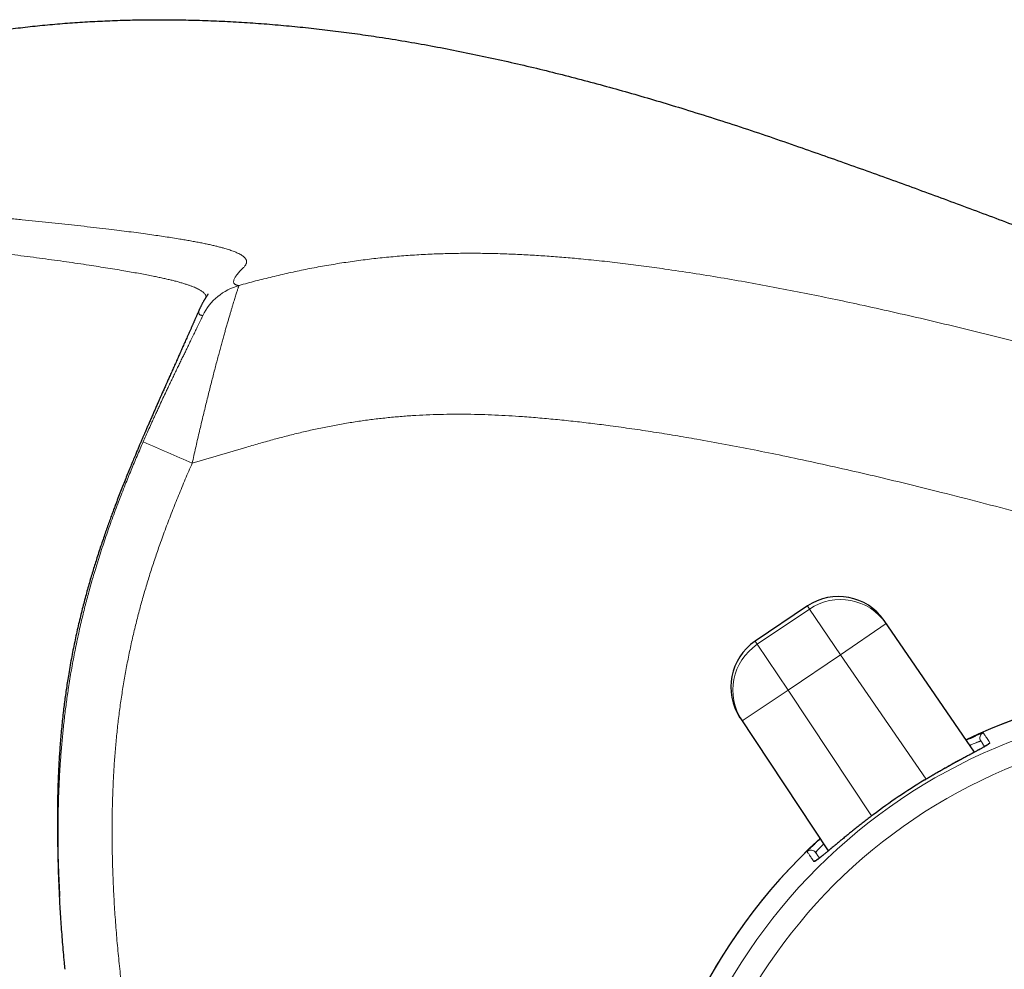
# Model space of a CAD drawing. Header units: millimetres. Extents: x 8 to 969, y 12 to 489.
# Tile 5 of 56: x 211 to 247, y 455 to 489. Entities that reach past the tile are written whole.
import ezdxf

# ---------------------------------------------------------------- set-up
doc = ezdxf.new("R2010")
doc.units = ezdxf.units.MM

msp = doc.modelspace()

# ---------------------------------------------------------------- linework, layer by layer
at = {"color": 7, "linetype": 'Continuous', "lineweight": 30}
for p, q in [((239.465, 467.963), (237.577, 466.688)), ((245.504, 462.683), (242.231, 467.439)), ((237.029, 463.926), (240.217, 459.113)), ((241.843, 460.419), (241.843, 460.419))]:
    msp.add_line(p, q, dxfattribs=at)
at = {"color": 252, "linetype": 'Continuous', "lineweight": 0}
for p, q in [((239.465, 467.962), (237.577, 466.688)), ((237.652, 466.577), (239.539, 467.852)), ((239.465, 467.962), (239.465, 467.963)), ((239.539, 467.852), (239.465, 467.962)), ((240.658, 466.195), (239.539, 467.852)), ((240.658, 466.195), (242.306, 467.328)), ((242.231, 467.439), (242.306, 467.328)), ((242.306, 467.328), (245.502, 462.682)), ((237.577, 466.688), (237.652, 466.577)), ((237.577, 466.688), (237.577, 466.688)), ((238.771, 464.92), (237.652, 466.577)), ((240.658, 466.195), (238.771, 464.92)), ((243.75, 461.701), (240.658, 466.195)), ((238.771, 464.92), (237.103, 463.815)), ((238.771, 464.92), (241.783, 460.373)), ((237.103, 463.815), (237.029, 463.926)), ((240.218, 459.114), (237.103, 463.815)), ((243.685, 461.662), (243.685, 461.663))]:
    msp.add_line(p, q, dxfattribs=at)
for radius in [20.245, 19.388]:
    msp.add_circle((254.145, 444.185), radius, dxfattribs=at)
for centre, radius, start, end in [((219.502, 477.522), 2.1, 105.538, 153.3804), ((112.366, 235.226), 259.987, 66.2093, 66.63498), ((240.584, 466.305), 2, 34.5288, 124.0288), ((240.658, 466.195), 2, 34.5288, 124.0288), ((238.696, 465.03), 2, 124.0266, 213.5266), ((238.771, 464.92), 2, 124.0266, 213.5266), ((254.145, 444.185), 20.95, 304.0277, 115.2847), ((245.894, 463.195), 0.2, 113.4614, 214.0255), ((246.137, 462.836), 0.2, 113.2591, 145.7096), ((254.145, 444.185), 20.369, 120.9013, 127.1541), ((254.145, 444.185), 20.95, 132.7708, 304.0277), ((239.596, 458.942), 0.2, 34.0299, 134.594), ((239.838, 458.583), 0.2, 102.34, 134.7964)]:
    msp.add_arc(centre, radius, start, end, dxfattribs=at)
at = {"color": 7, "linetype": 'Continuous', "lineweight": 30}
for centre, radius, start, end in [((240.584, 466.305), 2, 34.5278, 124.0277), ((238.696, 465.03), 2, 124.0277, 213.5277), ((254.145, 444.185), 20.95, 34.0277, 115.2847), ((254.145, 444.185), 20.369, 120.9013, 127.1541), ((254.145, 444.185), 20.95, 132.7708, 34.0277)]:
    msp.add_arc(centre, radius, start, end, dxfattribs=at)
for points, knots in [([(195.664, 483.657), (195.857, 483.77), (196.243, 483.995), (196.826, 484.32), (197.412, 484.636), (198.002, 484.941), (198.593, 485.233), (199.184, 485.515), (199.776, 485.784), (200.373, 486.044), (200.98, 486.296), (201.597, 486.54), (202.222, 486.775), (202.853, 486.999), (203.487, 487.213), (204.125, 487.414), (204.765, 487.605), (205.424, 487.789), (206.105, 487.965), (206.806, 488.133), (207.512, 488.288), (208.222, 488.43), (208.93, 488.558), (209.635, 488.672), (210.337, 488.773), (211.04, 488.862), (211.749, 488.939), (212.465, 489.005), (213.187, 489.058), (213.911, 489.099), (214.636, 489.128), (215.36, 489.145), (216.084, 489.151), (216.835, 489.145), (217.615, 489.126), (218.423, 489.093), (219.232, 489.047), (220.04, 488.987), (220.842, 488.916), (221.637, 488.834), (222.425, 488.74), (223.212, 488.636), (224.048, 488.514), (224.934, 488.371), (225.866, 488.207), (226.795, 488.029), (227.721, 487.838), (228.644, 487.636), (229.566, 487.421), (230.486, 487.195), (231.403, 486.958), (232.316, 486.711), (233.225, 486.455), (234.132, 486.189), (235.091, 485.898), (236.102, 485.58), (237.164, 485.234), (238.22, 484.879), (239.544, 484.419), (241.14, 483.857), (243.007, 483.184), (244.871, 482.499), (246.731, 481.802), (248.586, 481.096), (250.436, 480.38), (252.153, 479.706), (253.737, 479.077), (255.188, 478.494), (256.636, 477.906), (258.078, 477.316), (259.514, 476.723), (260.943, 476.128), (262.561, 475.448), (264.372, 474.681), (266.378, 473.824), (268.386, 472.957), (270.397, 472.083), (272.033, 471.367), (273.294, 470.812), (274.178, 470.422), (275.057, 470.033), (275.928, 469.647), (276.692, 469.308), (277.351, 469.015), (277.907, 468.767), (278.463, 468.519), (279.022, 468.27), (279.586, 468.017), (279.965, 467.848), (280.156, 467.763)], [0, 0, 0, 0, 0.007508, 0.014983, 0.022431, 0.02986, 0.037275, 0.044552, 0.051829, 0.059114, 0.066418, 0.073889, 0.081373, 0.088863, 0.096352, 0.103835, 0.111308, 0.118767, 0.126823, 0.134897, 0.142987, 0.151087, 0.15919, 0.167141, 0.175077, 0.183, 0.190918, 0.199014, 0.207124, 0.215241, 0.223358, 0.231467, 0.23956, 0.247646, 0.256686, 0.265744, 0.274812, 0.283881, 0.292945, 0.301833, 0.310703, 0.319585, 0.328483, 0.339085, 0.349688, 0.360278, 0.370843, 0.381412, 0.392007, 0.402614, 0.413219, 0.423808, 0.434365, 0.444923, 0.455513, 0.468015, 0.480516, 0.492991, 0.505424, 0.527583, 0.549792, 0.572026, 0.594261, 0.61647, 0.638645, 0.660872, 0.678373, 0.695881, 0.713373, 0.730824, 0.748211, 0.765509, 0.7828, 0.807118, 0.831535, 0.856023, 0.880561, 0.905144, 0.915984, 0.926805, 0.937572, 0.94825, 0.958802, 0.965636, 0.97244, 0.979243, 0.986077, 0.992982, 1, 1, 1, 1]), ([(215.313, 431.085), (215.044, 431.294), (214.505, 431.713), (213.705, 432.354), (212.915, 433.005), (212.135, 433.665), (211.364, 434.336), (210.617, 435.006), (209.892, 435.673), (209.191, 436.337), (208.501, 437.009), (207.822, 437.69), (207.151, 438.38), (206.489, 439.082), (205.837, 439.794), (205.194, 440.516), (204.561, 441.246), (203.945, 441.979), (203.342, 442.716), (202.753, 443.457), (202.174, 444.208), (201.632, 444.932), (201.127, 445.626), (200.658, 446.288), (200.199, 446.954), (199.748, 447.628), (199.305, 448.308), (198.87, 448.996), (198.458, 449.67), (198.067, 450.329), (197.696, 450.973), (197.335, 451.622), (196.982, 452.277), (196.639, 452.937), (196.31, 453.594), (195.996, 454.244), (195.697, 454.888), (195.409, 455.536), (195.131, 456.189), (194.863, 456.846), (194.607, 457.509), (194.362, 458.177), (194.137, 458.826), (193.932, 459.456), (193.745, 460.065), (193.569, 460.678), (193.404, 461.293), (193.251, 461.912), (193.11, 462.534), (192.989, 463.126), (192.886, 463.686), (192.799, 464.214), (192.721, 464.742), (192.654, 465.27), (192.598, 465.797), (192.553, 466.311), (192.519, 466.812), (192.495, 467.305), (192.48, 467.801), (192.474, 468.303), (192.478, 468.851), (192.494, 469.443), (192.525, 470.081), (192.568, 470.718), (192.623, 471.353), (192.689, 471.987), (192.766, 472.619), (192.85, 473.236), (192.938, 473.834), (193.03, 474.411), (193.129, 474.989), (193.233, 475.57), (193.334, 476.108), (193.43, 476.6), (193.519, 477.049), (193.611, 477.499), (193.706, 477.954), (193.798, 478.387), (193.886, 478.794), (193.969, 479.171), (194.051, 479.541), (194.131, 479.902), (194.212, 480.258), (194.286, 480.585), (194.355, 480.888), (194.419, 481.166), (194.484, 481.447), (194.55, 481.733), (194.618, 482.027), (194.664, 482.225), (194.688, 482.326)], [0, 0, 0, 0, 0.017264, 0.034572, 0.051865, 0.069088, 0.086293, 0.103574, 0.11989, 0.136183, 0.152417, 0.168623, 0.184868, 0.201146, 0.21745, 0.233771, 0.250067, 0.266325, 0.282267, 0.298227, 0.314238, 0.330296, 0.344, 0.357668, 0.371323, 0.384989, 0.39869, 0.412437, 0.426153, 0.438694, 0.451221, 0.463746, 0.476287, 0.488855, 0.501447, 0.51344, 0.525414, 0.537378, 0.549341, 0.561313, 0.573304, 0.585312, 0.597311, 0.608077, 0.618836, 0.629588, 0.640337, 0.65108, 0.66183, 0.672631, 0.681649, 0.690676, 0.699694, 0.708683, 0.717624, 0.7265, 0.734794, 0.743048, 0.75145, 0.759949, 0.768458, 0.779188, 0.789927, 0.800741, 0.811525, 0.822204, 0.832967, 0.843793, 0.853716, 0.863526, 0.873411, 0.883386, 0.893359, 0.901126, 0.908782, 0.916518, 0.924389, 0.932319, 0.938915, 0.945444, 0.951854, 0.958088, 0.9642, 0.970297, 0.975087, 0.979899, 0.98476, 0.9897, 0.994762, 1, 1, 1, 1]), ([(217.82, 479.233), (217.82, 479.234), (217.82, 479.234), (217.818, 479.233), (217.815, 479.23), (217.812, 479.225), (217.807, 479.219), (217.801, 479.211), (217.795, 479.201), (217.787, 479.19), (217.778, 479.177), (217.769, 479.162), (217.758, 479.145), (217.746, 479.127), (217.733, 479.107), (217.72, 479.086), (217.706, 479.063), (217.692, 479.04), (217.677, 479.014), (217.662, 478.988), (217.646, 478.961), (217.63, 478.932), (217.613, 478.901), (217.596, 478.869), (217.579, 478.836), (217.562, 478.801), (217.544, 478.765), (217.528, 478.729), (217.517, 478.706), (217.512, 478.694)], [0, 0, 0, 0, 0.0227345, 0.0551948, 0.0930017, 0.1295271, 0.1647316, 0.1986188, 0.2311928, 0.2619113, 0.2913723, 0.319581, 0.3465466, 0.374419, 0.4040954, 0.4355757, 0.46886, 0.5039479, 0.5401648, 0.5781212, 0.6178173, 0.6592528, 0.7033269, 0.7492119, 0.7969075, 0.8464136, 0.89773, 0.9508564, 1, 1, 1, 1]), ([(217.511, 478.693), (217.508, 478.686), (217.498, 478.664), (217.484, 478.631), (217.468, 478.595), (217.453, 478.561), (217.437, 478.525), (217.421, 478.49), (217.404, 478.451), (217.385, 478.409), (217.365, 478.364), (217.346, 478.319), (217.326, 478.276), (217.308, 478.234), (217.288, 478.189), (217.27, 478.148), (217.253, 478.111), (217.237, 478.073), (217.22, 478.036), (217.201, 477.992), (217.18, 477.945), (217.157, 477.893), (217.132, 477.838), (217.102, 477.77), (217.067, 477.69), (217.027, 477.6), (216.987, 477.51), (216.948, 477.423), (216.913, 477.345), (216.884, 477.279), (216.86, 477.225), (216.838, 477.176), (216.818, 477.13), (216.794, 477.076), (216.765, 477.011), (216.731, 476.936), (216.696, 476.857), (216.659, 476.774), (216.62, 476.685), (216.58, 476.597), (216.541, 476.509), (216.503, 476.423), (216.465, 476.337), (216.429, 476.258), (216.397, 476.186), (216.367, 476.119), (216.34, 476.058), (216.315, 476.002), (216.289, 475.944), (216.261, 475.881), (216.23, 475.811), (216.198, 475.738), (216.167, 475.668), (216.141, 475.61), (216.119, 475.561), (216.099, 475.515), (216.076, 475.464), (216.051, 475.407), (216.024, 475.345), (215.994, 475.279), (215.963, 475.208), (215.923, 475.118), (215.875, 475.007), (215.816, 474.872), (215.753, 474.729), (215.701, 474.61), (215.662, 474.518), (215.635, 474.457), (215.608, 474.394), (215.58, 474.33), (215.553, 474.267), (215.528, 474.208), (215.505, 474.155), (215.485, 474.109), (215.467, 474.067), (215.451, 474.031), (215.438, 474), (215.427, 473.973), (215.418, 473.952), (215.41, 473.935), (215.403, 473.918), (215.395, 473.898), (215.384, 473.872), (215.371, 473.843), (215.345, 473.782), (215.305, 473.688), (215.249, 473.555), (215.183, 473.398), (215.108, 473.217), (215.022, 473.009), (214.933, 472.79), (214.842, 472.566), (214.75, 472.335), (214.658, 472.1), (214.576, 471.889), (214.506, 471.705), (214.448, 471.551), (214.389, 471.392), (214.326, 471.221), (214.259, 471.037), (214.189, 470.841), (214.116, 470.634), (214.041, 470.416), (213.963, 470.187), (213.884, 469.948), (213.808, 469.713), (213.735, 469.484), (213.667, 469.262), (213.598, 469.034), (213.529, 468.798), (213.46, 468.554), (213.392, 468.304), (213.324, 468.049), (213.258, 467.789), (213.191, 467.519), (213.126, 467.241), (213.061, 466.955), (212.998, 466.661), (212.937, 466.362), (212.878, 466.058), (212.822, 465.749), (212.773, 465.457), (212.73, 465.183), (212.692, 464.931), (212.657, 464.68), (212.624, 464.43), (212.591, 464.164), (212.559, 463.884), (212.529, 463.59), (212.502, 463.3), (212.478, 463.015), (212.457, 462.735), (212.439, 462.466), (212.424, 462.208), (212.412, 461.96), (212.401, 461.715), (212.393, 461.474), (212.386, 461.231), (212.381, 460.987), (212.377, 460.743), (212.375, 460.503), (212.374, 460.267), (212.375, 460.035), (212.376, 459.832), (212.378, 459.657), (212.38, 459.507), (212.383, 459.36), (212.386, 459.217), (212.389, 459.083), (212.393, 458.959), (212.396, 458.842), (212.4, 458.733), (212.403, 458.634), (212.406, 458.547), (212.408, 458.487), (212.41, 458.447), (212.411, 458.422), (212.412, 458.399), (212.412, 458.379), (212.413, 458.363), (212.414, 458.35), (212.414, 458.329), (212.416, 458.298), (212.417, 458.259), (212.419, 458.221), (212.42, 458.189), (212.421, 458.164), (212.422, 458.144), (212.423, 458.123), (212.424, 458.1), (212.425, 458.076), (212.426, 458.05), (212.428, 458.021), (212.429, 457.99), (212.43, 457.965), (212.431, 457.946), (212.432, 457.934), (212.432, 457.922), (212.433, 457.91), (212.433, 457.899), (212.434, 457.89), (212.434, 457.878), (212.435, 457.862), (212.436, 457.845), (212.437, 457.828), (212.437, 457.812), (212.438, 457.798), (212.439, 457.784), (212.439, 457.772), (212.44, 457.761), (212.44, 457.751), (212.441, 457.742), (212.441, 457.733), (212.442, 457.723), (212.442, 457.71), (212.443, 457.696), (212.443, 457.684), (212.444, 457.674), (212.444, 457.667), (212.445, 457.662), (212.445, 457.658), (212.445, 457.655), (212.445, 457.651), (212.445, 457.647), (212.446, 457.642), (212.446, 457.637), (212.446, 457.631), (212.446, 457.625), (212.447, 457.619), (212.447, 457.611), (212.447, 457.604), (212.448, 457.596), (212.448, 457.588), (212.449, 457.58), (212.449, 457.571), (212.449, 457.562), (212.45, 457.553), (212.45, 457.543), (212.451, 457.532), (212.452, 457.52), (212.452, 457.508), (212.453, 457.496), (212.453, 457.483), (212.454, 457.471), (212.454, 457.463), (212.455, 457.46)], [0, 0, 0, 0, 0.001265, 0.003677, 0.005707, 0.007858, 0.01013, 0.012522, 0.014885, 0.017638, 0.020112, 0.022316, 0.024261, 0.025964, 0.027425, 0.028844, 0.030336, 0.031918, 0.033956, 0.036207, 0.038677, 0.041366, 0.044277, 0.047359, 0.052026, 0.05661, 0.061105, 0.065498, 0.069749, 0.072804, 0.07557, 0.078052, 0.080393, 0.082856, 0.086758, 0.090943, 0.095412, 0.10013, 0.105039, 0.110137, 0.114646, 0.119292, 0.123965, 0.128447, 0.132678, 0.136505, 0.140006, 0.143181, 0.146032, 0.149776, 0.153698, 0.157828, 0.162085, 0.165457, 0.16781, 0.170451, 0.173379, 0.176597, 0.180105, 0.1839, 0.187852, 0.191916, 0.198527, 0.205413, 0.212574, 0.220005, 0.222935, 0.225904, 0.228912, 0.231957, 0.235028, 0.237905, 0.240365, 0.242581, 0.244553, 0.246282, 0.247769, 0.249013, 0.250015, 0.250776, 0.251404, 0.252216, 0.253507, 0.254815, 0.256125, 0.261472, 0.266879, 0.272351, 0.279828, 0.287524, 0.29544, 0.303575, 0.311503, 0.319619, 0.327959, 0.332988, 0.338104, 0.343323, 0.348743, 0.354495, 0.360471, 0.366676, 0.373111, 0.379775, 0.386665, 0.393775, 0.399851, 0.406067, 0.412419, 0.41891, 0.425612, 0.432566, 0.439366, 0.446396, 0.45365, 0.461113, 0.468752, 0.476544, 0.484471, 0.492513, 0.500645, 0.508887, 0.515502, 0.522115, 0.528705, 0.535284, 0.541849, 0.549745, 0.557617, 0.565456, 0.573241, 0.58097, 0.588647, 0.595847, 0.603043, 0.610263, 0.617521, 0.62482, 0.632612, 0.640466, 0.648393, 0.656404, 0.664509, 0.672717, 0.678307, 0.68395, 0.689647, 0.695352, 0.700862, 0.706156, 0.711241, 0.716667, 0.721854, 0.726817, 0.731569, 0.733639, 0.735673, 0.737671, 0.739635, 0.741474, 0.743054, 0.744514, 0.750103, 0.755887, 0.761869, 0.768048, 0.771365, 0.774814, 0.778524, 0.7825, 0.78674, 0.791246, 0.796609, 0.802307, 0.80834, 0.810448, 0.812594, 0.814778, 0.817043, 0.819533, 0.82226, 0.825043, 0.830616, 0.83588, 0.840835, 0.845481, 0.849816, 0.853841, 0.857426, 0.86072, 0.863724, 0.866436, 0.868856, 0.870991, 0.875617, 0.879892, 0.883242, 0.886339, 0.889182, 0.890229, 0.891253, 0.892467, 0.893942, 0.895677, 0.897672, 0.900146, 0.902931, 0.906027, 0.909435, 0.913155, 0.917189, 0.921537, 0.9258, 0.930327, 0.935121, 0.940182, 0.945511, 0.951109, 0.957523, 0.96426, 0.971321, 0.978708, 0.986422, 0.994465, 1, 1, 1, 1]), ([(245.204, 463.119), (245.214, 463.123), (245.262, 463.146), (245.339, 463.181), (245.434, 463.223), (245.494, 463.25), (245.52, 463.261), (245.52, 463.261)], [0, 0, 0, 0, 0.080806, 0.386097, 0.690332, 0.992188, 1, 1, 1, 1]), ([(245.865, 462.882), (245.858, 462.892), (245.839, 462.92), (245.812, 462.96), (245.784, 463.002), (245.761, 463.036), (245.742, 463.064), (245.733, 463.077), (245.729, 463.083)], [0, 0, 0, 0, 0.0940735, 0.2752208, 0.4564088, 0.6375968, 0.8187984, 1, 1, 1, 1]), ([(245.988, 462.96), (245.988, 462.96), (245.988, 462.96), (245.986, 462.958), (245.981, 462.955), (245.973, 462.949), (245.963, 462.942), (245.95, 462.933), (245.933, 462.923), (245.913, 462.911), (245.89, 462.897), (245.863, 462.881), (245.834, 462.864), (245.801, 462.845), (245.766, 462.826), (245.728, 462.805), (245.687, 462.782), (245.644, 462.759), (245.598, 462.734), (245.549, 462.707), (245.498, 462.68), (245.445, 462.651), (245.389, 462.621), (245.332, 462.59), (245.273, 462.558), (245.211, 462.525), (245.148, 462.491), (245.082, 462.456), (245.015, 462.419), (244.947, 462.382), (244.877, 462.344), (244.805, 462.305), (244.733, 462.265), (244.659, 462.224), (244.584, 462.182), (244.508, 462.14), (244.432, 462.097), (244.354, 462.053), (244.276, 462.008), (244.196, 461.963), (244.117, 461.917), (244.037, 461.871), (243.957, 461.824), (243.877, 461.777), (243.797, 461.73), (243.733, 461.691), (243.695, 461.669), (243.685, 461.663)], [0, 0, 0, 0, 0.007296, 0.021224, 0.036649, 0.053521, 0.071756, 0.090611, 0.110659, 0.131652, 0.153385, 0.175672, 0.19835, 0.221278, 0.244338, 0.267486, 0.290531, 0.313957, 0.337623, 0.361458, 0.38539, 0.40935, 0.433253, 0.457052, 0.480842, 0.504874, 0.529017, 0.553236, 0.577499, 0.601767, 0.626, 0.650162, 0.674275, 0.698592, 0.722856, 0.747099, 0.77135, 0.795633, 0.819976, 0.844409, 0.868818, 0.893078, 0.91737, 0.941683, 0.966006, 0.990322, 1, 1, 1, 1]), ([(241.843, 460.419), (241.794, 460.382), (241.696, 460.307), (241.549, 460.194), (241.404, 460.081), (241.262, 459.969), (241.123, 459.858), (240.988, 459.749), (240.858, 459.643), (240.747, 459.552), (240.682, 459.499), (240.657, 459.478)], [0, 0, 0, 0, 0.115664, 0.231723, 0.347917, 0.463978, 0.579643, 0.695311, 0.811376, 0.927574, 1, 1, 1, 1]), ([(212.655, 454.832), (212.646, 454.916), (212.611, 455.243), (212.562, 455.816), (212.506, 456.551), (212.462, 457.287), (212.428, 458.017), (212.407, 458.743), (212.397, 459.256), (212.398, 459.53), (212.398, 459.563)], [0, 0, 0, 0, 0.053078, 0.20856, 0.364048, 0.519527, 0.674981, 0.826959, 0.978959, 1, 1, 1, 1]), ([(239.658, 459.297), (239.658, 459.298), (239.677, 459.316), (239.721, 459.359), (239.79, 459.427), (239.858, 459.492), (239.906, 459.537), (239.925, 459.555)], [0, 0, 0, 0, 0.007269, 0.278851, 0.550143, 0.820535, 1, 1, 1, 1]), ([(240.661, 459.482), (240.644, 459.468), (240.608, 459.438), (240.553, 459.392), (240.496, 459.345), (240.441, 459.3), (240.388, 459.256), (240.337, 459.213), (240.288, 459.173), (240.241, 459.133), (240.196, 459.095), (240.152, 459.059), (240.111, 459.025), (240.071, 458.992), (240.034, 458.962), (239.999, 458.933), (239.966, 458.907), (239.935, 458.882), (239.907, 458.86), (239.882, 458.84), (239.858, 458.823), (239.838, 458.808), (239.82, 458.795), (239.806, 458.785), (239.795, 458.778), (239.787, 458.773), (239.782, 458.769), (239.779, 458.768), (239.779, 458.768), (239.779, 458.768)], [0, 0, 0, 0, 0.034896, 0.076487, 0.118093, 0.159588, 0.200873, 0.241853, 0.282481, 0.323455, 0.364429, 0.405352, 0.446176, 0.486852, 0.527327, 0.567543, 0.607385, 0.647337, 0.686812, 0.725808, 0.764291, 0.80219, 0.83938, 0.875668, 0.905956, 0.935034, 0.96234, 0.987132, 1, 1, 1, 1]), ([(239.762, 459.054), (239.766, 459.048), (239.775, 459.035), (239.794, 459.007), (239.817, 458.972), (239.845, 458.931), (239.872, 458.891), (239.891, 458.863), (239.898, 458.853)], [0, 0, 0, 0, 0.181132, 0.362265, 0.54341, 0.724556, 0.905743, 1, 1, 1, 1])]:
    msp.add_open_spline(points, degree=3, knots=knots, dxfattribs=at)
at = {"color": 252, "linetype": 'Continuous', "lineweight": 0}
for points, knots in [([(195.664, 483.657), (195.664, 483.657), (195.664, 483.657), (195.668, 483.656), (195.684, 483.654), (195.713, 483.651), (195.75, 483.646), (195.796, 483.64), (195.848, 483.634), (195.909, 483.626), (195.979, 483.618), (196.057, 483.608), (196.149, 483.597), (196.256, 483.584), (196.379, 483.569), (196.513, 483.552), (196.66, 483.535), (196.819, 483.515), (196.989, 483.495), (197.171, 483.473), (197.364, 483.449), (197.569, 483.425), (197.784, 483.399), (198.009, 483.372), (198.245, 483.344), (198.492, 483.314), (198.748, 483.284), (199.013, 483.252), (199.281, 483.22), (199.55, 483.188), (199.82, 483.157), (200.096, 483.124), (200.378, 483.091), (200.667, 483.057), (200.98, 483.021), (201.317, 482.981), (201.681, 482.939), (202.052, 482.897), (202.469, 482.849), (202.937, 482.795), (203.455, 482.737), (203.98, 482.678), (204.51, 482.619), (205.044, 482.56), (205.581, 482.501), (206.317, 482.421), (207.252, 482.32), (208.258, 482.214), (209.134, 482.123), (209.88, 482.047), (210.536, 481.979), (211.104, 481.921), (211.586, 481.871), (212.063, 481.821), (212.533, 481.771), (212.997, 481.72), (213.454, 481.669), (213.902, 481.617), (214.316, 481.568), (214.697, 481.521), (215.046, 481.477), (215.386, 481.432), (215.704, 481.388), (215.999, 481.346), (216.274, 481.306), (216.54, 481.265), (216.779, 481.226), (216.994, 481.19), (217.186, 481.156), (217.37, 481.122), (217.546, 481.088), (217.715, 481.054), (217.875, 481.02), (218.025, 480.986), (218.166, 480.951), (218.297, 480.917), (218.412, 480.885), (218.513, 480.855), (218.6, 480.827), (218.681, 480.799), (218.756, 480.771), (218.824, 480.743), (218.895, 480.712), (218.965, 480.677), (219.03, 480.639), (219.085, 480.602), (219.128, 480.565), (219.162, 480.529), (219.187, 480.493), (219.202, 480.458), (219.21, 480.423), (219.21, 480.389), (219.203, 480.353), (219.188, 480.313), (219.163, 480.272), (219.133, 480.231), (219.094, 480.188), (219.048, 480.141), (218.999, 480.092), (218.948, 480.039), (218.898, 479.983), (218.852, 479.925), (218.814, 479.872), (218.783, 479.821), (218.76, 479.773), (218.745, 479.729), (218.738, 479.691), (218.74, 479.656), (218.749, 479.626), (218.767, 479.601), (218.79, 479.582), (218.818, 479.567), (218.848, 479.557), (218.889, 479.548), (218.92, 479.547), (218.94, 479.545)], [0, 0, 0, 0, 0.000001, 0.006488, 0.012975, 0.019472, 0.025968, 0.031507, 0.037046, 0.042585, 0.048138, 0.053692, 0.059246, 0.065569, 0.071894, 0.078219, 0.084542, 0.090907, 0.097274, 0.10364, 0.110005, 0.116382, 0.12276, 0.129139, 0.135516, 0.141927, 0.148338, 0.15475, 0.16116, 0.167132, 0.173104, 0.179076, 0.185056, 0.191037, 0.197018, 0.20414, 0.211263, 0.218386, 0.225509, 0.23502, 0.244533, 0.254045, 0.263513, 0.272981, 0.28245, 0.291919, 0.311622, 0.331325, 0.344461, 0.357597, 0.370732, 0.37947, 0.388208, 0.396946, 0.405684, 0.414435, 0.423186, 0.431936, 0.440687, 0.447949, 0.455211, 0.46248, 0.469748, 0.476136, 0.482524, 0.488919, 0.495314, 0.500466, 0.50562, 0.510774, 0.515927, 0.521079, 0.526276, 0.531475, 0.536675, 0.541874, 0.547072, 0.551454, 0.555837, 0.560219, 0.564612, 0.569005, 0.573398, 0.579641, 0.585884, 0.592129, 0.598374, 0.604616, 0.610902, 0.617189, 0.623477, 0.629764, 0.636051, 0.64423, 0.65241, 0.66059, 0.66877, 0.679679, 0.690589, 0.701499, 0.717079, 0.732658, 0.748241, 0.763824, 0.781806, 0.799787, 0.817772, 0.835756, 0.856551, 0.877346, 0.898142, 0.918939, 0.939204, 0.959469, 1, 1, 1, 1]), ([(217.742, 479.121), (217.743, 479.127), (217.743, 479.143), (217.736, 479.171), (217.721, 479.205), (217.698, 479.241), (217.667, 479.276), (217.629, 479.309), (217.586, 479.342), (217.534, 479.375), (217.474, 479.409), (217.405, 479.443), (217.326, 479.478), (217.238, 479.514), (217.138, 479.55), (217.027, 479.588), (216.904, 479.626), (216.77, 479.665), (216.629, 479.702), (216.483, 479.739), (216.333, 479.774), (216.175, 479.81), (216.008, 479.846), (215.818, 479.885), (215.604, 479.927), (215.363, 479.973), (215.111, 480.018), (214.835, 480.067), (214.533, 480.118), (214.204, 480.172), (213.866, 480.225), (213.504, 480.281), (213.115, 480.339), (212.7, 480.399), (212.275, 480.459), (211.84, 480.518), (211.397, 480.577), (210.947, 480.636), (210.489, 480.695), (210.023, 480.754), (209.547, 480.812), (209.063, 480.871), (208.493, 480.939), (207.835, 481.017), (207.097, 481.102), (206.365, 481.184), (205.642, 481.265), (204.919, 481.344), (204.266, 481.414), (203.684, 481.475), (203.173, 481.529), (202.666, 481.581), (202.165, 481.632), (201.671, 481.682), (201.184, 481.73), (200.706, 481.777), (200.279, 481.819), (199.903, 481.855), (199.574, 481.886), (199.252, 481.917), (198.937, 481.946), (198.631, 481.975), (198.333, 482.003), (198.044, 482.029), (197.762, 482.055), (197.488, 482.08), (197.223, 482.104), (196.969, 482.126), (196.74, 482.147), (196.533, 482.165), (196.347, 482.181), (196.171, 482.197), (196.003, 482.211), (195.846, 482.225), (195.698, 482.238), (195.56, 482.25), (195.429, 482.261), (195.308, 482.272), (195.195, 482.282), (195.095, 482.29), (195.006, 482.298), (194.93, 482.305), (194.864, 482.31), (194.809, 482.315), (194.765, 482.319), (194.73, 482.322), (194.706, 482.324), (194.691, 482.325), (194.689, 482.326), (194.688, 482.326)], [0, 0, 0, 0, 0.005526, 0.016237, 0.026949, 0.037661, 0.048371, 0.057428, 0.066485, 0.075543, 0.084599, 0.093658, 0.102719, 0.111779, 0.120837, 0.130073, 0.13931, 0.148548, 0.157783, 0.166018, 0.174255, 0.182493, 0.190731, 0.198967, 0.209335, 0.219705, 0.230076, 0.240445, 0.252636, 0.264831, 0.276907, 0.288985, 0.302718, 0.316451, 0.330185, 0.343918, 0.357684, 0.37145, 0.385217, 0.398983, 0.413032, 0.427081, 0.44113, 0.46221, 0.483291, 0.503519, 0.523748, 0.543976, 0.564205, 0.578739, 0.593274, 0.607808, 0.622342, 0.636894, 0.651448, 0.666001, 0.680553, 0.691218, 0.701882, 0.712554, 0.723226, 0.733892, 0.744557, 0.755233, 0.76591, 0.776868, 0.787827, 0.798802, 0.809776, 0.819057, 0.828339, 0.837621, 0.846902, 0.856232, 0.865564, 0.874896, 0.884226, 0.894089, 0.903955, 0.913741, 0.92353, 0.933063, 0.942597, 0.952131, 0.961664, 0.971247, 0.980832, 0.990417, 1, 1, 1, 1]), ([(218.94, 479.545), (219.138, 479.6), (219.535, 479.708), (220.134, 479.858), (220.735, 479.998), (221.341, 480.127), (221.951, 480.243), (222.565, 480.347), (223.181, 480.438), (223.799, 480.516), (224.419, 480.58), (225.043, 480.631), (225.672, 480.67), (226.305, 480.695), (226.939, 480.708), (227.573, 480.709), (228.207, 480.698), (228.832, 480.677), (229.45, 480.646), (230.059, 480.607), (230.668, 480.56), (231.327, 480.501), (232.037, 480.429), (232.797, 480.342), (233.556, 480.245), (234.398, 480.129), (235.324, 479.991), (236.333, 479.827), (237.341, 479.651), (238.348, 479.465), (239.354, 479.269), (240.359, 479.064), (241.417, 478.839), (242.528, 478.593), (243.691, 478.325), (244.852, 478.048), (246.011, 477.762), (247.168, 477.468), (248.408, 477.144), (249.731, 476.789), (251.136, 476.401), (252.539, 476.003), (253.907, 475.605), (254.807, 475.336), (255.241, 475.206)], [0, 0, 0, 0, 0.0166753, 0.0333534, 0.0500307, 0.0667052, 0.0835123, 0.1003271, 0.1171456, 0.1339638, 0.1507782, 0.167585, 0.1846941, 0.2018091, 0.2189278, 0.2360476, 0.253165, 0.2702759, 0.2867647, 0.3032549, 0.3197456, 0.336235, 0.3568987, 0.3775639, 0.3982295, 0.4188937, 0.4464962, 0.4740999, 0.5017028, 0.5293992, 0.5570968, 0.5847946, 0.6124914, 0.6447243, 0.6769588, 0.7091946, 0.7414309, 0.7736665, 0.8059002, 0.8452526, 0.884605, 0.9239607, 0.9633172, 1, 1, 1, 1]), ([(218.94, 479.545), (218.939, 479.544), (218.937, 479.541), (218.93, 479.526), (218.921, 479.502), (218.909, 479.468), (218.895, 479.425), (218.877, 479.373), (218.857, 479.312), (218.835, 479.242), (218.811, 479.164), (218.784, 479.08), (218.756, 478.987), (218.725, 478.886), (218.691, 478.777), (218.656, 478.66), (218.619, 478.535), (218.58, 478.402), (218.539, 478.263), (218.496, 478.116), (218.452, 477.962), (218.406, 477.802), (218.359, 477.635), (218.312, 477.461), (218.263, 477.283), (218.212, 477.091), (218.158, 476.888), (218.101, 476.671), (218.043, 476.449), (217.984, 476.221), (217.925, 475.987), (217.864, 475.747), (217.803, 475.504), (217.741, 475.255), (217.679, 475.001), (217.616, 474.741), (217.553, 474.478), (217.491, 474.212), (217.428, 473.943), (217.366, 473.669), (217.305, 473.395), (217.264, 473.212), (217.244, 473.12)], [0, 0, 0, 0, 0.022403, 0.044827, 0.067251, 0.089655, 0.112746, 0.13586, 0.158975, 0.182067, 0.204462, 0.226876, 0.24929, 0.271686, 0.294682, 0.317696, 0.340712, 0.363709, 0.387131, 0.41057, 0.434011, 0.457434, 0.481377, 0.505334, 0.529293, 0.553237, 0.580124, 0.60703, 0.633937, 0.660826, 0.688322, 0.715837, 0.743353, 0.770851, 0.799185, 0.827538, 0.855891, 0.884226, 0.91316, 0.942113, 0.971066, 1, 1, 1, 1]), ([(217.625, 478.463), (217.614, 478.463), (217.592, 478.463), (217.561, 478.468), (217.533, 478.478), (217.51, 478.493), (217.492, 478.514), (217.483, 478.54), (217.479, 478.567), (217.481, 478.594), (217.487, 478.626), (217.497, 478.658), (217.507, 478.683), (217.512, 478.693)], [0, 0, 0, 0, 0.128866, 0.257732, 0.361435, 0.465138, 0.568846, 0.672553, 0.741017, 0.809481, 0.877945, 0.946419, 1, 1, 1, 1]), ([(215.474, 473.893), (215.507, 473.967), (215.575, 474.123), (215.681, 474.36), (215.778, 474.575), (215.862, 474.76), (215.933, 474.915), (216.004, 475.07), (216.09, 475.255), (216.189, 475.468), (216.289, 475.68), (216.374, 475.861), (216.449, 476.017), (216.525, 476.176), (216.603, 476.339), (216.68, 476.499), (216.757, 476.658), (216.832, 476.814), (216.906, 476.967), (216.979, 477.116), (217.052, 477.267), (217.126, 477.418), (217.191, 477.551), (217.245, 477.663), (217.286, 477.748), (217.322, 477.822), (217.354, 477.886), (217.384, 477.948), (217.42, 478.023), (217.455, 478.094), (217.486, 478.16), (217.511, 478.211), (217.533, 478.257), (217.554, 478.302), (217.574, 478.344), (217.592, 478.384), (217.608, 478.418), (217.619, 478.444), (217.625, 478.46), (217.625, 478.462), (217.625, 478.463)], [0, 0, 0, 0, 0.03511, 0.073882, 0.112709, 0.137657, 0.162605, 0.187615, 0.212626, 0.252456, 0.292358, 0.317871, 0.343405, 0.371642, 0.399979, 0.42835, 0.45695, 0.485591, 0.514477, 0.543414, 0.572485, 0.604973, 0.637552, 0.659493, 0.681471, 0.698113, 0.714756, 0.731473, 0.748189, 0.778253, 0.796449, 0.814645, 0.832965, 0.851286, 0.872892, 0.894556, 0.920699, 0.946841, 0.97342, 1, 1, 1, 1]), ([(279.484, 459.692), (279.202, 459.819), (278.639, 460.072), (277.797, 460.459), (276.955, 460.846), (276.112, 461.231), (275.268, 461.613), (274.334, 462.026), (273.308, 462.467), (272.191, 462.936), (271.07, 463.394), (269.945, 463.843), (268.721, 464.32), (267.398, 464.822), (265.976, 465.348), (264.55, 465.863), (263.081, 466.383), (261.57, 466.906), (260.015, 467.432), (258.456, 467.947), (256.956, 468.432), (255.515, 468.887), (254.133, 469.315), (252.749, 469.734), (251.362, 470.144), (249.965, 470.547), (248.558, 470.942), (247.142, 471.329), (245.723, 471.706), (244.395, 472.046), (243.159, 472.353), (242.015, 472.628), (240.87, 472.893), (239.722, 473.149), (238.612, 473.385), (237.54, 473.603), (236.505, 473.802), (235.555, 473.975), (234.69, 474.123), (233.91, 474.249), (233.128, 474.366), (232.395, 474.468), (231.712, 474.556), (231.077, 474.63), (230.441, 474.697), (229.805, 474.756), (229.216, 474.802), (228.674, 474.837), (228.179, 474.863), (227.684, 474.881), (227.188, 474.891), (226.691, 474.893), (226.194, 474.885), (225.697, 474.869), (225.198, 474.842), (224.698, 474.805), (224.196, 474.757), (223.695, 474.698), (223.195, 474.628), (222.695, 474.547), (222.195, 474.455), (221.698, 474.352), (221.2, 474.24), (220.703, 474.117), (220.206, 473.986), (219.711, 473.847), (218.724, 473.559), (217.902, 473.315), (217.244, 473.12)], [0, 0, 0, 0, 0.014267, 0.028534, 0.042801, 0.057068, 0.071334, 0.0856, 0.104254, 0.12291, 0.141565, 0.160221, 0.178875, 0.202229, 0.225584, 0.248939, 0.272293, 0.29758, 0.322868, 0.348155, 0.373442, 0.39573, 0.418019, 0.440309, 0.462598, 0.484886, 0.507521, 0.530157, 0.552793, 0.575427, 0.593557, 0.611688, 0.629819, 0.64795, 0.66608, 0.682328, 0.698576, 0.714825, 0.727012, 0.7392, 0.751388, 0.763575, 0.773433, 0.783293, 0.793152, 0.803011, 0.812869, 0.820509, 0.82815, 0.835791, 0.843431, 0.851103, 0.858777, 0.866451, 0.874123, 0.881897, 0.889673, 0.897449, 0.905223, 0.913054, 0.920888, 0.928721, 0.936553, 0.944479, 0.952406, 0.960334, 0.968262, 1, 1, 1, 1]), ([(212.398, 459.563), (212.398, 459.77), (212.398, 460.217), (212.411, 460.838), (212.432, 461.428), (212.458, 461.951), (212.492, 462.475), (212.534, 462.998), (212.585, 463.521), (212.643, 464.044), (212.711, 464.566), (212.792, 465.125), (212.891, 465.72), (213.01, 466.351), (213.141, 466.979), (213.279, 467.575), (213.422, 468.14), (213.566, 468.673), (213.731, 469.241), (213.918, 469.841), (214.127, 470.474), (214.349, 471.103), (214.581, 471.728), (214.811, 472.316), (215.035, 472.866), (215.251, 473.381), (215.4, 473.722), (215.474, 473.893)], [0, 0, 0, 0, 0.042017, 0.090779, 0.126265, 0.161756, 0.197246, 0.232732, 0.268354, 0.30398, 0.339606, 0.375227, 0.418634, 0.462051, 0.505468, 0.548875, 0.586279, 0.623685, 0.661089, 0.706205, 0.751332, 0.796464, 0.841594, 0.886713, 0.924475, 0.962238, 1, 1, 1, 1]), ([(217.244, 473.12), (217.16, 472.927), (216.992, 472.541), (216.75, 471.958), (216.515, 471.371), (216.29, 470.781), (216.086, 470.219), (215.902, 469.686), (215.738, 469.182), (215.581, 468.675), (215.434, 468.166), (215.295, 467.654), (215.164, 467.13), (215.04, 466.594), (214.926, 466.046), (214.821, 465.495), (214.728, 464.943), (214.646, 464.388), (214.574, 463.829), (214.513, 463.267), (214.461, 462.704), (214.42, 462.14), (214.388, 461.557), (214.365, 460.953), (214.352, 460.329), (214.349, 459.705), (214.355, 459.081), (214.371, 458.457), (214.397, 457.793), (214.435, 457.087), (214.487, 456.341), (214.551, 455.595), (214.626, 454.851), (214.71, 454.118), (214.805, 453.397), (214.908, 452.687), (215.022, 451.979), (215.14, 451.308), (215.26, 450.673), (215.383, 450.075), (215.513, 449.479), (215.652, 448.884), (215.801, 448.29), (215.958, 447.698), (216.125, 447.109), (216.291, 446.56), (216.454, 446.05), (216.613, 445.58), (216.779, 445.113), (216.953, 444.648), (217.136, 444.185), (217.329, 443.726), (217.53, 443.27), (217.742, 442.817), (217.965, 442.368), (218.199, 441.922), (218.443, 441.482), (218.698, 441.046), (218.964, 440.616), (219.242, 440.191), (219.529, 439.773), (219.825, 439.365), (220.129, 438.967), (220.439, 438.58), (220.759, 438.2), (221.089, 437.827), (221.428, 437.46), (221.776, 437.101), (222.133, 436.749), (222.498, 436.404), (222.872, 436.065), (223.254, 435.733), (223.643, 435.409), (224.038, 435.092), (224.44, 434.782), (224.848, 434.478), (225.261, 434.181), (225.708, 433.87), (226.189, 433.547), (226.704, 433.213), (227.226, 432.887), (227.751, 432.568), (228.325, 432.231), (228.947, 431.875), (229.619, 431.503), (230.295, 431.139), (231.05, 430.742), (231.885, 430.313), (232.799, 429.853), (233.879, 429.316), (235.125, 428.702), (236.066, 428.24), (236.536, 428.008)], [0, 0, 0, 0, 0.011342, 0.022685, 0.034029, 0.045371, 0.056712, 0.066232, 0.075754, 0.085278, 0.094801, 0.104323, 0.113842, 0.123898, 0.133957, 0.144016, 0.154075, 0.164131, 0.174281, 0.184433, 0.194587, 0.20474, 0.21489, 0.226096, 0.237304, 0.248514, 0.259724, 0.270934, 0.28214, 0.295581, 0.309024, 0.322468, 0.335911, 0.349352, 0.362239, 0.375128, 0.388017, 0.400905, 0.411877, 0.422849, 0.433822, 0.444793, 0.455803, 0.466814, 0.477825, 0.488835, 0.49775, 0.506666, 0.515582, 0.524496, 0.533457, 0.542419, 0.55138, 0.56034, 0.569386, 0.578434, 0.587483, 0.596528, 0.605656, 0.614787, 0.623918, 0.633045, 0.641973, 0.650903, 0.659833, 0.66876, 0.677765, 0.686773, 0.695781, 0.704787, 0.713886, 0.722987, 0.732089, 0.741188, 0.750339, 0.759491, 0.768643, 0.777794, 0.788844, 0.799895, 0.810948, 0.822001, 0.833052, 0.846857, 0.860664, 0.87447, 0.888276, 0.906678, 0.92508, 0.943483, 0.971741, 1, 1, 1, 1]), ([(245.52, 463.261), (245.545, 463.272), (245.596, 463.294), (245.66, 463.321), (245.714, 463.343), (245.758, 463.36), (245.789, 463.372), (245.81, 463.379), (245.813, 463.379), (245.815, 463.379)], [0, 0, 0, 0, 0.138256, 0.280336, 0.422237, 0.563633, 0.709027, 0.854608, 1, 1, 1, 1]), ([(245.815, 463.379), (245.816, 463.378), (245.82, 463.371), (245.831, 463.356), (245.85, 463.327), (245.877, 463.286), (245.911, 463.237), (245.952, 463.176), (246.001, 463.104), (246.039, 463.048), (246.058, 463.02)], [0, 0, 0, 0, 0.02612, 0.130602, 0.269916, 0.40923, 0.548543, 0.699029, 0.849515, 1, 1, 1, 1]), ([(246.058, 463.02), (246.058, 463.017), (246.059, 463.012), (246.046, 462.998), (246.023, 462.979), (245.989, 462.956), (245.945, 462.927), (245.89, 462.895), (245.825, 462.857), (245.75, 462.816), (245.666, 462.77), (245.573, 462.719), (245.471, 462.664), (245.361, 462.605), (245.243, 462.542), (245.119, 462.475), (244.988, 462.404), (244.851, 462.329), (244.707, 462.25), (244.559, 462.168), (244.408, 462.083), (244.259, 461.999), (244.113, 461.915), (243.971, 461.832), (243.828, 461.748), (243.732, 461.691), (243.685, 461.662)], [0, 0, 0, 0, 0.041699, 0.083542, 0.125433, 0.167277, 0.208976, 0.250659, 0.29248, 0.334351, 0.376177, 0.417862, 0.459949, 0.502173, 0.544445, 0.586672, 0.628761, 0.671715, 0.714811, 0.757957, 0.801054, 0.844007, 0.88297, 0.922004, 0.961038, 1, 1, 1, 1]), ([(245.729, 463.083), (245.728, 463.084), (245.725, 463.084), (245.713, 463.08), (245.696, 463.075), (245.676, 463.067), (245.653, 463.059), (245.626, 463.049), (245.595, 463.036), (245.561, 463.023), (245.514, 463.004), (245.45, 462.977), (245.385, 462.95), (245.344, 462.932), (245.335, 462.928)], [0, 0, 0, 0, 0.105321, 0.193779, 0.282483, 0.354426, 0.4265, 0.499167, 0.571967, 0.642369, 0.712892, 0.837392, 0.962556, 1, 1, 1, 1]), ([(240.657, 459.478), (240.642, 459.465), (240.586, 459.42), (240.496, 459.345), (240.388, 459.255), (240.286, 459.17), (240.191, 459.091), (240.103, 459.018), (240.024, 458.953), (239.953, 458.895), (239.891, 458.846), (239.837, 458.804), (239.791, 458.77), (239.753, 458.745), (239.725, 458.729), (239.705, 458.721), (239.7, 458.724), (239.697, 458.725)], [0, 0, 0, 0, 0.026244, 0.095811, 0.165277, 0.234988, 0.304779, 0.374484, 0.443944, 0.512405, 0.581112, 0.649898, 0.718599, 0.787056, 0.858006, 0.929049, 1, 1, 1, 1]), ([(239.455, 459.085), (239.456, 459.086), (239.457, 459.089), (239.47, 459.104), (239.49, 459.127), (239.519, 459.158), (239.557, 459.197), (239.603, 459.243), (239.64, 459.279), (239.658, 459.297)], [0, 0, 0, 0, 0.143126, 0.286746, 0.430538, 0.574167, 0.7173, 0.860336, 1, 1, 1, 1]), ([(240.053, 459.362), (240.045, 459.354), (240.016, 459.325), (239.975, 459.284), (239.929, 459.237), (239.893, 459.201), (239.864, 459.17), (239.84, 459.144), (239.818, 459.122), (239.799, 459.1), (239.782, 459.082), (239.77, 459.067), (239.762, 459.057), (239.762, 459.055), (239.762, 459.054)], [0, 0, 0, 0, 0.0405, 0.148289, 0.238761, 0.329487, 0.402922, 0.476495, 0.550651, 0.62495, 0.718206, 0.811821, 0.905727, 1, 1, 1, 1]), ([(239.697, 458.725), (239.694, 458.73), (239.677, 458.755), (239.644, 458.804), (239.602, 458.867), (239.562, 458.927), (239.526, 458.98), (239.496, 459.024), (239.471, 459.061), (239.461, 459.077), (239.455, 459.085)], [0, 0, 0, 0, 0.02612, 0.130602, 0.269916, 0.40923, 0.548543, 0.699029, 0.849515, 1, 1, 1, 1])]:
    msp.add_open_spline(points, degree=3, knots=knots, dxfattribs=at)

doc.saveas('drawing.dxf')
